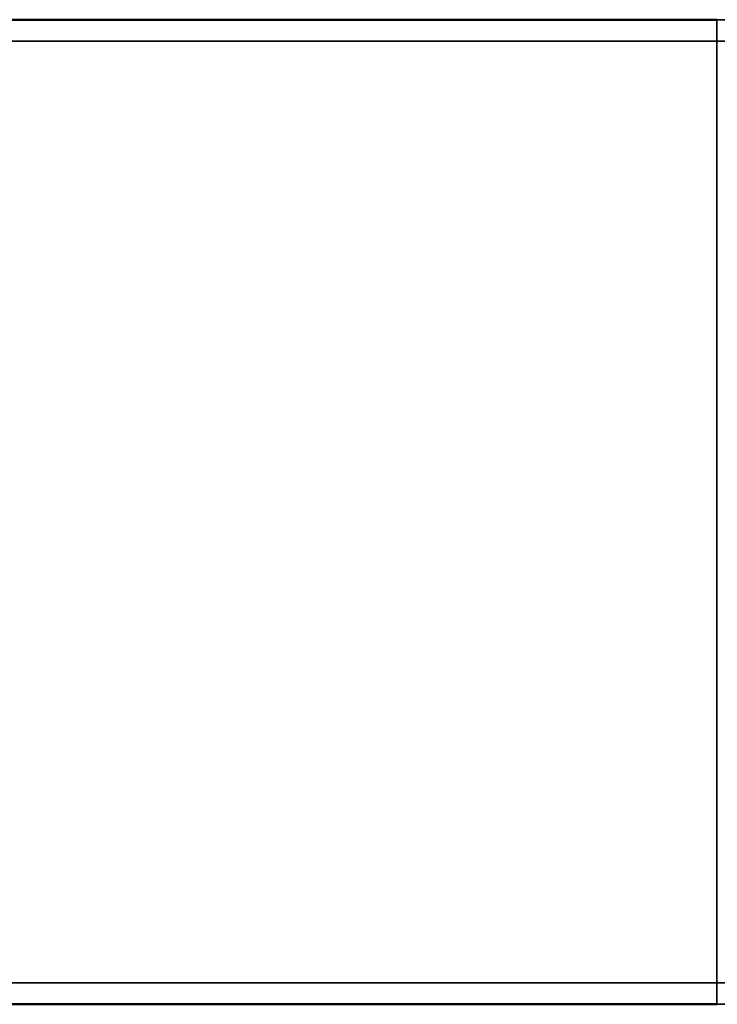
# Model space of a CAD drawing. Header units: millimetres. Extents: x 1077 to 6824, y 2445 to 4712.
# Tile 7 of 15: x 4153 to 4790, y 3813 to 4712. Entities that reach past the tile are written whole.
import ezdxf

# ---------------------------------------------------------------- set-up
doc = ezdxf.new("R2010")
doc.units = ezdxf.units.MM
doc.layers.add('Visibile (ISO)', color=7, linetype='Continuous', lineweight=50)
doc.layers.add('Visibile sottile (ISO)', color=7, linetype='Continuous', lineweight=35)

msp = doc.modelspace()

# ---------------------------------------------------------------- linework, layer by layer
at = {"layer": 'Visibile (ISO)'}
for p, q in [((4790, 4712.47), (3190, 4712.47)), ((4790, 4712.47), (4790, 4712.47)), ((4790, 4712.47), (4790.33, 4712.47)), ((3190, 3812.84), (4790, 3812.84)), ((4790, 3812.84), (4790, 3812.84)), ((4790.33, 3812.84), (4790, 3812.84))]:
    msp.add_line(p, q, dxfattribs=at)
at = {"layer": 'Visibile sottile (ISO)'}
for p, q in [((3190, 4712.47), (4790, 4712.47)), ((4790, 4712.38), (3190, 4712.38)), ((4790.33, 4712.47), (4790, 4712.47)), ((4790, 4712.47), (4790, 4712.38)), ((4790, 4712.47), (4790, 4712.47)), ((4790, 4712.38), (4999.51, 4712.38)), ((4790, 4712.38), (4790, 4692.83)), ((3190, 4692.83), (4790, 4692.83)), ((5018.37, 4692.83), (4790, 4692.83)), ((4790, 3832.49), (3190, 3832.49)), ((4790, 3832.49), (4790, 3812.93)), ((4790, 3832.49), (5018.37, 3832.49)), ((3190, 3812.93), (4790, 3812.93)), ((3190, 3812.84), (4790, 3812.84)), ((4999.51, 3812.93), (4790, 3812.93)), ((4790, 3812.93), (4790, 3812.84)), ((4790, 3812.84), (4790.33, 3812.84)), ((4790, 3812.84), (4790, 3812.84))]:
    msp.add_line(p, q, dxfattribs=at)
msp.add_rational_spline([(4790, 3832.49), (4790, 4262.66), (4790, 4692.83)], [1, 0.999774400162, 1], degree=2, dxfattribs=at)

doc.saveas('drawing.dxf')
